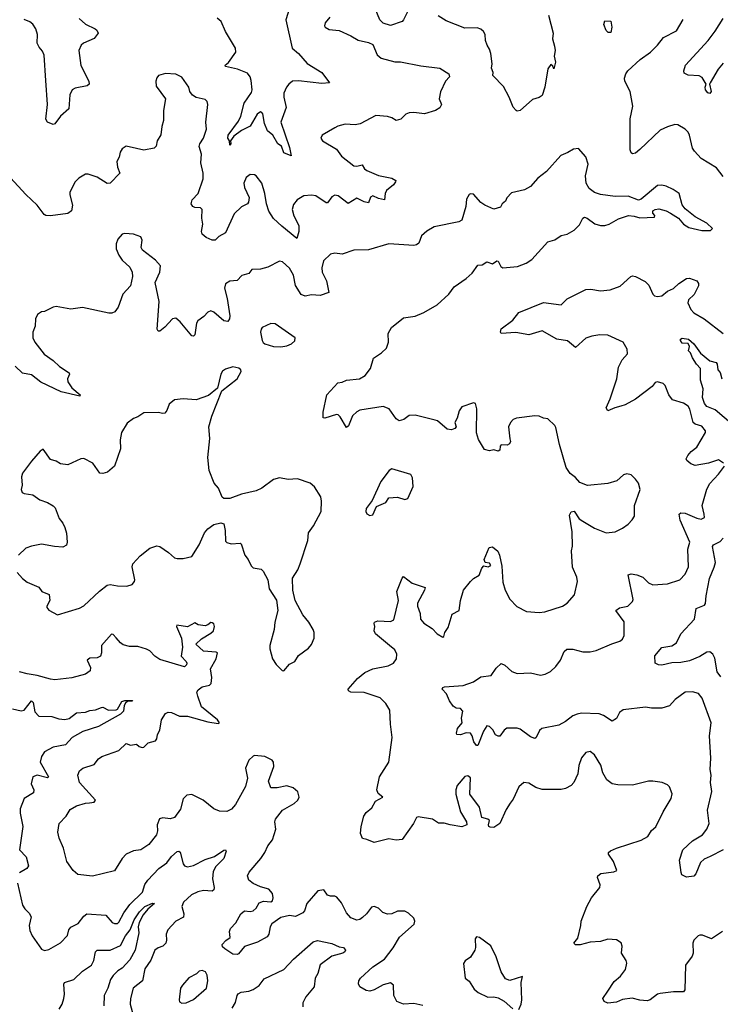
# Model space of a CAD drawing. Extents: x 2057697 to 2160550, y 827490 to 1016834.
# Tile 113 of 256: x 2107775 to 2112576, y 876995 to 883747. Entities that reach past the tile are written whole.
import ezdxf

# ---------------------------------------------------------------- set-up
doc = ezdxf.new("R2010")
doc.units = 0

msp = doc.modelspace()

# ---------------------------------------------------------------- linework, layer by layer
at = {"layer": '0CON20XD'}
for points in [[(2110448.3, 883831.7), (2110406, 883745), (2110395, 883734), (2110315, 883707.5), (2110265, 883723.3), (2110243.8, 883745), (2110190.9, 883875)], [(2109623.3, 883825), (2109598, 883745), (2109641.5, 883551.5), (2109685, 883514.2), (2109746.1, 883446.1), (2109846.2, 883385), (2109897.5, 883315), (2109845, 883308.6), (2109685, 883328.2), (2109645, 883324.4), (2109620, 883305), (2109604.4, 883285), (2109586.2, 883243.8), (2109585.5, 883215), (2109601.9, 883145), (2109564.5, 883045), (2109625, 882870), (2109635, 882813.8), (2109584.6, 882834.6), (2109568.8, 882878.8), (2109543.3, 882895), (2109510, 882955), (2109473.1, 882985), (2109452.3, 883035), (2109440.9, 883100.9), (2109435, 883111.2), (2109425, 883114), (2109401.7, 883098.3), (2109355, 883015.7), (2109295, 882986.7), (2109242.7, 882947.3), (2109220, 882915), (2109222.5, 882895), (2109215, 882887.5), (2109212.5, 882915), (2109202.1, 882935), (2109203.3, 882955), (2109275, 883050), (2109290.6, 883085), (2109312.5, 883175), (2109363.1, 883246.9), (2109367.2, 883265), (2109360.6, 883329.4), (2109355, 883356), (2109335, 883380.8), (2109267, 883407), (2109186.2, 883426.2), (2109184, 883435), (2109205.9, 883454.1), (2109257.1, 883525), (2109255, 883552.5), (2109185, 883666), (2109155.6, 883735), (2109127.4, 883757.4)], [(2109900, 883765), (2109867.5, 883725), (2109863.3, 883705), (2109867.5, 883695), (2109895, 883680), (2109965, 883672), (2110045, 883636), (2110095, 883607.5), (2110165, 883590.8), (2110195, 883575.8), (2110223.8, 883505), (2110253.2, 883483.2), (2110345, 883457.5), (2110385, 883456.9), (2110525, 883429.4), (2110655, 883414), (2110715, 883376.2), (2110720, 883355), (2110693.9, 883326.1), (2110658.8, 883251.2), (2110648.8, 883205), (2110665.8, 883164.2), (2110655, 883143.3), (2110625, 883123.8), (2110548.3, 883101.7), (2110475, 883110), (2110445, 883107.1), (2110422, 883098), (2110387.5, 883065), (2110355.8, 883055.8), (2110325, 883073.5), (2110295, 883081.9), (2110215, 883090), (2110107.2, 883032.8), (2110075, 883025.6), (2110005, 883030.8), (2109955, 883017.5), (2109934, 883005), (2109848, 882955), (2109838, 882935), (2109850, 882915), (2109945, 882860), (2109980, 882810), (2110064.6, 882744.6), (2110085, 882742.9), (2110122.2, 882752.2), (2110138.6, 882725), (2110153.1, 882713.1), (2110235, 882677.8), (2110325, 882660), (2110353.3, 882645), (2110351.2, 882635), (2110336, 882615), (2110287.8, 882575), (2110279.5, 882555), (2110275, 882511.2), (2110235, 882520.6), (2110195, 882540), (2110180, 882530), (2110165, 882491.2), (2110135, 882497.3), (2110085, 882522.5), (2110025, 882485.6), (2109958.1, 882538.1), (2109935, 882542.5), (2109915, 882532.2), (2109885, 882490.6), (2109875, 882491.9), (2109805, 882538.1), (2109775, 882542.9), (2109721.7, 882538.3), (2109677.6, 882512.4), (2109650.9, 882479.1), (2109641.3, 882445), (2109652.9, 882402.9), (2109688.8, 882335), (2109688.7, 882295), (2109675, 882246.7), (2109570.9, 882330.9), (2109514.6, 882384.6), (2109483.3, 882433.3), (2109465.6, 882485), (2109455.5, 882555), (2109434, 882625), (2109395, 882676.7), (2109385, 882683.3), (2109355, 882686.2), (2109326, 882665), (2109310, 882625), (2109316, 882595), (2109346.6, 882526.6), (2109343.1, 882495), (2109335.4, 882484.6), (2109295.4, 882464.6), (2109245.6, 882415), (2109184.4, 882285.6), (2109140.4, 882259.6), (2109115.5, 882234.5), (2109095, 882234.4), (2109053, 882253), (2109025, 882276.7), (2109020.6, 882295), (2109029.5, 882345), (2109023.1, 882385), (2109025.7, 882445.7), (2109015, 882457.5), (2108975, 882458.9), (2108962.5, 882465), (2108949.2, 882485), (2108957.6, 882512.4), (2108998.9, 882555), (2109032.1, 882655), (2109032.7, 882695), (2109017.1, 882765), (2109020.4, 882825), (2109003.8, 882876.2), (2109008.5, 882895), (2109033.5, 882935), (2109054.5, 882995), (2109050.8, 883045), (2109064, 883165), (2109058.8, 883185), (2109045, 883198.8), (2108985, 883212.9), (2108958.4, 883228.4), (2108941.9, 883255), (2108934.1, 883284.1), (2108885, 883353.8), (2108845, 883372.5), (2108775, 883377.5), (2108726.4, 883363.6), (2108715, 883347.5), (2108708.8, 883325), (2108711.2, 883291.2), (2108773.6, 883203.6), (2108760, 883125), (2108760, 883055), (2108748, 883015), (2108742.3, 882957.7), (2108718, 882915), (2108709.5, 882880.5), (2108697.5, 882865), (2108625, 882852), (2108574.3, 882864.3), (2108505, 882878.8), (2108477.7, 882862.3), (2108462.5, 882837.5), (2108456, 882805), (2108440, 882775), (2108444.3, 882735), (2108461.2, 882695), (2108395, 882625.7), (2108374.6, 882624.6), (2108306.2, 882666.2), (2108245, 882688.6), (2108225, 882687.5), (2108179.7, 882660.3), (2108155.5, 882634.5), (2108118.1, 882565), (2108117.8, 882545), (2108135.7, 882475), (2108128.9, 882435), (2108105, 882418.8), (2107985, 882402), (2107955, 882404), (2107941.6, 882411.6), (2107895.3, 882475.3), (2107817.4, 882547.4), (2107712.3, 882662.3)], [(2108182.2, 883755), (2108225, 883715.5), (2108292, 883685), (2108304.4, 883674.4), (2108312, 883655), (2108285, 883617.5), (2108211.2, 883585), (2108196.8, 883573.2), (2108180, 883535), (2108192.8, 883432.8), (2108249.2, 883325), (2108251.2, 883305), (2108236.7, 883293.3), (2108155, 883278.1), (2108135, 883265.7), (2108118.8, 883231.2), (2108111.4, 883135), (2108055, 883085.6), (2108015, 883032), (2108005, 883028.8), (2107965, 883043.3), (2107954, 883065), (2107964.4, 883165), (2107955, 883330), (2107943.3, 883503.3), (2107931.8, 883531.8), (2107907.5, 883557.5), (2107895.5, 883585), (2107896.7, 883645), (2107884.5, 883685), (2107865.3, 883715.3), (2107845, 883731.5), (2107805, 883747.3)], [(2110978.8, 883571.2), (2110967.5, 883605), (2110964, 883645), (2110953.8, 883665), (2110935, 883682), (2110910.3, 883690.3), (2110825, 883689.5), (2110698.3, 883738.3), (2110643, 883773)], [(2111398.3, 883778.3), (2111430, 883655), (2111426.2, 883615), (2111440, 883565), (2111443.8, 883535), (2111437, 883497), (2111446.7, 883455), (2111435, 883410), (2111428.3, 883428.3), (2111415, 883440), (2111395, 883410), (2111374.3, 883285), (2111355, 883227.5), (2111335.8, 883214.2), (2111290.3, 883199.7), (2111205, 883124), (2111185, 883118.8), (2111176.7, 883125), (2111157.3, 883147.3), (2111130, 883215), (2111089.7, 883289.7), (2111017.5, 883365), (2111018.8, 883385), (2111008, 883415), (2111012.5, 883445), (2111004.4, 883515), (2110995.4, 883545.4), (2110978.8, 883571.2)], [(2111808.3, 883658.3), (2111793, 883673), (2111777.5, 883715), (2111785, 883740), (2111826.1, 883736.1), (2111833.8, 883695), (2111825, 883660), (2111808.3, 883658.3)], [(2112595, 882672.5), (2112550.9, 882730.9), (2112446, 882795), (2112398.8, 882845), (2112386.1, 882866.1), (2112365.8, 882955), (2112356, 882975), (2112335, 882995.8), (2112285, 883026.9), (2112265, 883027.1), (2112215, 883013.1), (2112165, 882990), (2112025, 882855.8), (2111995, 882832.5), (2111975, 882826.7), (2111964.3, 882834.3), (2111958.6, 882855), (2111957.7, 883067.7), (2111976.5, 883155), (2111959.4, 883255), (2111921.9, 883325), (2111920, 883345), (2111928.1, 883375), (2111943.1, 883396.9), (2112027.1, 883475), (2112098.6, 883525), (2112145, 883572), (2112186, 883625), (2112275, 883670), (2112320.9, 883749.1)], [(2112595, 883447.8), (2112562.1, 883407.9), (2112507.5, 883315), (2112503.3, 883305), (2112513.1, 883255), (2112505, 883241.4), (2112490.8, 883245), (2112475.6, 883265), (2112472.5, 883285), (2112480, 883305), (2112451.4, 883351.4), (2112430.8, 883360.8), (2112355, 883366), (2112329.3, 883379.3), (2112326.4, 883396.4), (2112338, 883435), (2112492.7, 883605), (2112541.4, 883668.6), (2112595.6, 883755)], [(2110864.7, 879895.3), (2110884.6, 879915.4), (2110922.8, 879937.2), (2110941.4, 879985), (2110955, 880002), (2110985.3, 879994.7), (2111003.1, 880005), (2110995, 880020), (2110964, 880024), (2110958.1, 880045), (2110993, 880127), (2111015, 880132.5), (2111051.7, 880101.7), (2111063.8, 880075), (2111078.8, 879998.8), (2111085, 879890), (2111101.4, 879835), (2111135, 879773.8), (2111182.1, 879722.1), (2111248.8, 879688.8), (2111335, 879680.8), (2111374.2, 879685.8), (2111495.7, 879724.3), (2111526.2, 879745), (2111577, 879803), (2111598, 879895), (2111592, 879925), (2111562.3, 879992.3), (2111556.2, 880105), (2111563.6, 880136.4), (2111560, 880235), (2111541.7, 880348.3), (2111555, 880372.5), (2111575, 880376.7), (2111608.6, 880325), (2111635, 880308.2), (2111715, 880259.4), (2111795, 880228), (2111855, 880233.8), (2111905, 880259.2), (2111945, 880288), (2111973, 880317), (2111987.3, 880342.7), (2111988, 880415), (2112026, 880525), (2112015, 880567.5), (2111995, 880596.7), (2111965, 880626.7), (2111935, 880633.3), (2111912.5, 880625), (2111867.5, 880585), (2111805, 880566.2), (2111667, 880553), (2111613.3, 880573.3), (2111585, 880606.9), (2111546.7, 880635), (2111520.8, 880675), (2111473.2, 880833.2), (2111450, 880950), (2111442.5, 880965), (2111395, 881010), (2111365, 881013.3), (2111335, 881027.5), (2111305, 881030), (2111180, 881015), (2111155.8, 881004.2), (2111138, 880985), (2111124.3, 880955), (2111135, 880872.5), (2111138, 880855), (2111131.2, 880838.8), (2111115, 880830), (2111075, 880832.5), (2111067, 880823), (2111066.2, 880795), (2111055, 880787.5), (2111025, 880797.5), (2110995, 880789.2), (2110959.4, 880799.4), (2110918.8, 880868.8), (2110904.4, 880914.4), (2110908.8, 881078.8), (2110897.5, 881115), (2110885, 881120), (2110805, 881092.5), (2110786.7, 881065), (2110773.3, 881015), (2110756.7, 880985), (2110766.2, 880955), (2110757.3, 880942.7), (2110735, 880933.8), (2110705, 880939.2), (2110637.5, 880995), (2110621.7, 881001.7), (2110485, 881034), (2110445, 881033.3), (2110407.5, 881005), (2110375, 880996.2), (2110355, 881008.8), (2110307.8, 881077.8), (2110265, 881094.5), (2110105, 881068.1), (2110085, 881058.6), (2110055, 881030), (2110027.9, 880962.1), (2110015, 880951.2), (2109972.3, 881022.3), (2109957.1, 881037.1), (2109945, 881039.2), (2109865, 881014.4), (2109855, 881016.2), (2109854.7, 881054.7), (2109880.8, 881175), (2109955, 881256.2), (2109985, 881261.2), (2110015, 881275.7), (2110103.1, 881283.1), (2110143.3, 881306.7), (2110178.9, 881355), (2110199.2, 881425), (2110255, 881463.1), (2110288.1, 881495), (2110301.4, 881535), (2110300, 881595), (2110322, 881635), (2110405, 881702.9), (2110485, 881714), (2110545, 881740), (2110635, 881792), (2110716.7, 881865), (2110753.3, 881915), (2110835, 881972.9), (2110875, 882009.2), (2110915, 882063.3), (2110945, 882066.7), (2110975.7, 882085.7), (2111015, 882072), (2111045, 882093.3), (2111055, 882090), (2111072.5, 882055), (2111085, 882046), (2111186.4, 882053.6), (2111245, 882076.2), (2111285, 882102), (2111395, 882224), (2111441.7, 882238.3), (2111485, 882267.1), (2111527.5, 882275), (2111575.8, 882304.2), (2111610.3, 882339.7), (2111633.1, 882386.9), (2111645, 882393.8), (2111665, 882386.7), (2111716.1, 882346.1), (2111755, 882336), (2111785, 882336), (2111815, 882344.2), (2111879.7, 882380.3), (2111946.4, 882403.6), (2111985, 882400), (2112025, 882387.5), (2112125, 882393.3), (2112126.7, 882405), (2112115, 882420), (2112113.3, 882435), (2112130, 882445), (2112155, 882448.8), (2112205, 882436.2), (2112235, 882421.2), (2112290, 882385), (2112323.6, 882343.6), (2112360.7, 882320.7), (2112450.5, 882300.5), (2112509.3, 882300.7), (2112522.5, 882315), (2112485, 882352.5), (2112404.3, 882394.3), (2112335, 882450), (2112315, 882477.5), (2112294.3, 882554.3), (2112253.4, 882583.4), (2112204.2, 882604.2), (2112175, 882612), (2112145, 882608.8), (2112034.1, 882515.9), (2112015, 882508.8), (2111945, 882536), (2111855, 882534.5), (2111755, 882547.5), (2111715, 882561.2), (2111678.3, 882588.3), (2111658, 882625), (2111651.4, 882675), (2111671.2, 882755), (2111655, 882807.5), (2111605, 882863.3), (2111570.5, 882859.5), (2111532.5, 882835), (2111483.4, 882816.6), (2111385, 882706.2), (2111325, 882660), (2111275, 882604), (2111235, 882580), (2111145, 882558.8), (2111114, 882525), (2111105, 882502.5), (2111082.5, 882485), (2111069.3, 882460.7), (2111025, 882448), (2110962.5, 882475), (2110935, 882493.8), (2110885, 882550), (2110865, 882552.5), (2110855, 882547.5), (2110837.5, 882515), (2110833.3, 882465), (2110805, 882371.2), (2110785, 882360.8), (2110614.5, 882325.5), (2110564.4, 882295.6), (2110528.8, 882265), (2110510, 882215), (2110495, 882201.9), (2110475, 882197.5), (2110305, 882210.8), (2110165, 882168.8), (2110065, 882166.2), (2109985, 882140), (2109935, 882145.8), (2109905, 882138.6), (2109856.3, 882093.7), (2109845.6, 882045), (2109848.1, 882015), (2109876.7, 881955), (2109892.9, 881877.1), (2109833.8, 881856.2), (2109775, 881861.2), (2109730.7, 881850.7), (2109705, 881862.9), (2109664.2, 881924.2), (2109652.5, 881995), (2109625, 882044), (2109575, 882086.2), (2109555, 882090), (2109475, 882048.8), (2109425, 882036), (2109365, 882033.3), (2109344.3, 882005.7), (2109297.5, 881992.5), (2109265, 881957.5), (2109215, 881954.3), (2109186.2, 881935), (2109178, 881905), (2109197.5, 881835), (2109215.4, 881715), (2109212.9, 881695), (2109202, 881678), (2109175, 881682.5), (2109105, 881740.8), (2109085, 881749.2), (2109065, 881742), (2109037.7, 881712.3), (2108995, 881682.5), (2108986.4, 881665), (2108975.6, 881585), (2108965, 881576.2), (2108955, 881580), (2108875, 881674.4), (2108845, 881700), (2108821.2, 881695), (2108770.6, 881639.4), (2108735, 881611.2), (2108725, 881610), (2108716.7, 881625), (2108731.4, 881815), (2108703.1, 881945), (2108735.8, 882015), (2108738.8, 882058.8), (2108705, 882098.8), (2108615.9, 882165.9), (2108608, 882185), (2108613.3, 882235), (2108605, 882257.5), (2108555.9, 882275.9), (2108495, 882280), (2108477.5, 882275), (2108447.7, 882242.3), (2108435, 882210), (2108436.2, 882175), (2108455, 882132.5), (2108478.3, 882098.3), (2108530.7, 882050.7), (2108546.7, 882015), (2108548.8, 881985), (2108535, 881922.5), (2108480.8, 881865), (2108450, 881775), (2108427, 881743), (2108406.7, 881733.3), (2108385, 881733.5), (2108205, 881773.8), (2108125, 881761.2), (2108025, 881780), (2108005, 881776.2), (2107945, 881746.2), (2107925, 881743.8), (2107896.7, 881725), (2107883.8, 881695), (2107881.4, 881645), (2107865.8, 881605), (2107866, 881565), (2107878, 881535), (2107943.4, 881453.4), (2108005, 881409.4), (2108047.8, 881367.8), (2108113.8, 881325), (2108116.7, 881315), (2108102.5, 881285), (2108105, 881262.5), (2108131.3, 881221.3), (2108188.8, 881175), (2108187.5, 881165), (2108058, 881195), (2107920.4, 881260.4), (2107855, 881311.1), (2107795, 881322.5), (2107745, 881370.5)], [(2112598.8, 880705), (2112565, 880729.2), (2112495, 880706.7), (2112405, 880690.6), (2112375, 880700.8), (2112346.7, 880725), (2112343.3, 880735), (2112352.7, 880757.3), (2112376.7, 880785), (2112416, 880815), (2112476, 880915), (2112475, 880927.5), (2112450.5, 880960.5), (2112405, 880972.7), (2112390, 880985), (2112367.5, 881075), (2112356.1, 881096.1), (2112325, 881116.9), (2112249.2, 881139.2), (2112224.5, 881174.5), (2112199.3, 881239.3), (2112185, 881252.2), (2112145, 881264), (2112130.6, 881259.4), (2112109.3, 881230.7), (2111996, 881145), (2111925, 881105.7), (2111895, 881095.7), (2111854.4, 881085.6), (2111805, 881063.8), (2111794, 881085), (2111822.1, 881147.9), (2111867.8, 881285), (2111878.9, 881365), (2111902.9, 881415), (2111939.4, 881455), (2111937.6, 881487.6), (2111910, 881535), (2111805, 881583.1), (2111750, 881585), (2111695, 881576.4), (2111655, 881561.9), (2111585, 881500), (2111530, 881545), (2111455, 881555.3), (2111355, 881613.5), (2111265, 881586.7), (2111175, 881602), (2111075, 881594.2), (2111070, 881605), (2111074.2, 881625.8), (2111155, 881686.7), (2111195, 881739.2), (2111365, 881806.4), (2111485, 881791.9), (2111527.9, 881832.1), (2111654.4, 881895.6), (2111688.3, 881898.3), (2111755, 881887.5), (2111822.5, 881895), (2111889.7, 881920.3), (2111963.6, 881986.4), (2111975, 881990), (2111995, 881986.7), (2112061.7, 881951.7), (2112087.2, 881927.2), (2112114.4, 881864.4), (2112125, 881854), (2112145, 881848), (2112175, 881854.2), (2112215, 881885.8), (2112255, 881903.1), (2112291.8, 881938.2), (2112345, 881972), (2112365, 881973.8), (2112415, 881956.7), (2112427.3, 881937.3), (2112427.3, 881922.7), (2112396.6, 881863.4), (2112357.8, 881825), (2112354.7, 881805), (2112375, 881760), (2112395, 881736.2), (2112465.4, 881695.4), (2112595, 881595.8)], [(2109565, 881504.2), (2109605, 881510), (2109637.5, 881525), (2109660, 881545), (2109662.5, 881565), (2109525, 881660.8), (2109495, 881662.5), (2109436.7, 881635), (2109428.8, 881625), (2109426.2, 881605), (2109435.9, 881545.9), (2109444.1, 881534.1), (2109455, 881523.8), (2109515, 881506.2), (2109565, 881504.2)], [(2112725, 880914.3), (2112540.3, 881070.3), (2112485, 881094.1), (2112467.8, 881115), (2112454.7, 881155.3), (2112458.6, 881215), (2112440, 881275), (2112440, 881355), (2112414, 881385), (2112385, 881427.5), (2112371.2, 881461.2), (2112357.5, 881475), (2112365.7, 881505), (2112356.8, 881526.8), (2112315, 881529.2), (2112304.2, 881545.8), (2112304, 881556), (2112315, 881562.5), (2112358.8, 881555), (2112395, 881522.9), (2112440.4, 881460.4), (2112505, 881408), (2112548, 881395), (2112555.7, 881385), (2112560, 881345), (2112575, 881326.7), (2112587.8, 881285)], [(2109585, 879281.2), (2109625, 879326.7), (2109661.2, 879345), (2109685, 879386.2), (2109755, 879436.7), (2109775, 879462.5), (2109793.8, 879505), (2109793.8, 879545), (2109786.2, 879565), (2109756.2, 879615), (2109715, 879666.7), (2109663.8, 879765), (2109646, 879835), (2109644, 879916), (2109680, 879975), (2109696.2, 880015), (2109750, 880175), (2109755, 880227.5), (2109788.8, 880275), (2109840, 880375), (2109843.8, 880445), (2109838.8, 880475), (2109795, 880543.3), (2109765, 880568.8), (2109677.7, 880597.7), (2109615, 880594.2), (2109555, 880605.7), (2109515, 880594), (2109435, 880534), (2109395, 880516), (2109295, 880493.3), (2109215, 880463.3), (2109173.8, 880463.8), (2109162.3, 880472.3), (2109137.5, 880535), (2109108.7, 880568.7), (2109074.3, 880655), (2109064.4, 880745), (2109078.6, 880875), (2109071.2, 880955), (2109091.2, 881028.8), (2109159.3, 881200.7), (2109265, 881283.3), (2109292.5, 881335), (2109290, 881345), (2109276.1, 881356.1), (2109235, 881366.2), (2109185, 881351.2), (2109165, 881336.7), (2109153.8, 881315), (2109130.7, 881219.3), (2109069.5, 881170.5), (2108985, 881140), (2108895, 881146), (2108835, 881140), (2108799.3, 881110.7), (2108783.6, 881066.4), (2108770.7, 881049.3), (2108755, 881046.7), (2108725, 881054), (2108625, 881050), (2108585.5, 881024.5), (2108555, 881013.1), (2108511.1, 880978.9), (2108472.5, 880915), (2108462.5, 880865), (2108465.6, 880805), (2108423.8, 880685), (2108377, 880643), (2108345, 880633.8), (2108325, 880636.7), (2108276.6, 880706.6), (2108215, 880736.9), (2108195, 880734.3), (2108105, 880693.3), (2108055, 880700), (2108025, 880720), (2107985, 880730), (2107935, 880802.5), (2107915, 880787.5), (2107855, 880718.8), (2107793.6, 880636.4), (2107787, 880613), (2107791.4, 880555), (2107784, 880525), (2107792.5, 880505), (2107805, 880496.7), (2107865, 880488.8), (2107913.3, 880455), (2107965, 880436.2), (2108005, 880413.8), (2108018.3, 880398.3), (2108046.1, 880326.1), (2108070, 880295), (2108083.9, 880263.9), (2108096.2, 880225), (2108101.2, 880165), (2108096.1, 880143.9), (2108070.7, 880129.3), (2108014.4, 880134.4), (2107925, 880150.5), (2107855, 880136.9), (2107817.4, 880122.6), (2107766.2, 880075)], [(2112595, 878053.1), (2112507.5, 878007.5), (2112465, 877989.2), (2112441.7, 877968.3), (2112409.5, 877890.5), (2112395, 877873.3), (2112345, 877867.5), (2112313.6, 877883.6), (2112308.8, 877898.8), (2112297.3, 877982.7), (2112320, 878055), (2112385, 878115.6), (2112454.2, 878155.8), (2112485, 878195.7), (2112499.2, 878235), (2112489.2, 878325), (2112518, 878455), (2112509.4, 878515), (2112514.6, 878565), (2112507.3, 878605), (2112512.1, 878682.1), (2112502.9, 878835), (2112514.6, 878924.6), (2112453.1, 879093.1), (2112426.2, 879126.2), (2112385, 879136.7), (2112335, 879134.3), (2112266.2, 879085), (2112228.2, 879041.8), (2112175, 879025.4), (2112104.5, 879024.5), (2112063.5, 879033.5), (2111910, 879015), (2111885.7, 878995), (2111865.4, 878954.6), (2111835, 878937.5), (2111775, 878975.6), (2111745, 878986.7), (2111625, 878991.2), (2111595, 878985.5), (2111565, 878973.6), (2111515, 878934.5), (2111470, 878910), (2111353.4, 878886.6), (2111337.7, 878872.3), (2111315, 878823.3), (2111305, 878816.7), (2111275, 878828.1), (2111205, 878881.4), (2111185, 878887.8), (2111112.7, 878887.3), (2111095.6, 878874.4), (2111065, 878833.3), (2111055, 878833.3), (2111035, 878843.8), (2111017.3, 878877.3), (2110995, 878900), (2110976.1, 878903.9), (2110952.8, 878867.2), (2110915, 878770), (2110905, 878770), (2110887.5, 878795), (2110876.4, 878836.4), (2110865, 878853.8), (2110835, 878856.9), (2110795, 878842.5), (2110770, 878845), (2110767.5, 878855), (2110776.2, 878885), (2110806.9, 878925), (2110803.4, 878956.6), (2110811.4, 879005), (2110795, 879022.5), (2110765, 879026.7), (2110745, 879040), (2110720, 879075), (2110700, 879125), (2110670, 879155), (2110675, 879167.5), (2110687, 879173), (2110815, 879180.8), (2110883.9, 879206.1), (2110935, 879240), (2111005, 879250), (2111040.7, 879299.3), (2111075, 879331.2), (2111100.3, 879320.3), (2111147.9, 879277.9), (2111185, 879262.5), (2111275, 879268), (2111345, 879252.9), (2111375, 879259.4), (2111412.2, 879277.8), (2111448.6, 879311.4), (2111480.6, 879355), (2111506, 879415), (2111525, 879430.8), (2111565, 879430.6), (2111635, 879412.5), (2111685, 879412.7), (2111725, 879421.5), (2111832.6, 879467.4), (2111888.8, 879485), (2111905, 879498.8), (2111916.9, 879525), (2111917.7, 879617.7), (2111860, 879695), (2111885, 879714.2), (2111943.3, 879725), (2111973.8, 879756.2), (2111979.2, 879770.8), (2111945, 879940), (2111965, 879946.7), (2112005, 879940), (2112045, 879923.1), (2112084, 879884), (2112115, 879872.1), (2112215, 879878.2), (2112298, 879905), (2112334.4, 879945.6), (2112359.2, 879995), (2112354.5, 880115), (2112367.5, 880165), (2112300.5, 880315), (2112294.4, 880355.6), (2112305, 880365.8), (2112335, 880363.3), (2112415, 880327.8), (2112445, 880321.9), (2112467.1, 880332.9), (2112465.7, 880355), (2112453.1, 880415), (2112483.4, 880526.6), (2112503.7, 880566.3), (2112565, 880630), (2112605.9, 880685.9)], [(2110175, 880346.7), (2110195, 880352.5), (2110220.7, 880409.3), (2110283.6, 880436.4), (2110305, 880467.5), (2110365, 880472.5), (2110415, 880456.7), (2110435, 880462.5), (2110472.5, 880545), (2110466.2, 880605), (2110455, 880627.5), (2110325, 880666.2), (2110307.5, 880655), (2110249.3, 880580.7), (2110190.7, 880449.3), (2110150, 880395), (2110146.7, 880375), (2110155, 880357.5), (2110175, 880346.7)], [(2107757.5, 879955), (2107794.1, 879914.1), (2107825, 879890), (2107906.1, 879856.1), (2107927.5, 879825), (2107975.9, 879805.9), (2107982.5, 879765), (2107960, 879725), (2107960, 879715), (2107975, 879697.5), (2108035, 879666.2), (2108185, 879712), (2108215, 879726.2), (2108322.3, 879827.7), (2108375, 879868.8), (2108395, 879874), (2108445, 879863.8), (2108508.8, 879861.2), (2108545, 879872.5), (2108562.5, 879895), (2108563.3, 879905), (2108546.7, 879995), (2108550, 880015), (2108600.7, 880069.3), (2108666.1, 880123.9), (2108715, 880138.8), (2108735, 880133.3), (2108795, 880092.5), (2108835, 880056.7), (2108853, 880053), (2108895, 880052), (2108954, 880066), (2109004.5, 880145.5), (2109042.5, 880227.5), (2109065, 880256.2), (2109105, 880284), (2109152.7, 880297.3), (2109175, 880290), (2109183.3, 880245), (2109185, 880170), (2109195, 880161.2), (2109225, 880153.3), (2109285, 880157.5), (2109293, 880153), (2109318, 880075), (2109341.2, 880045), (2109360.9, 880000.9), (2109375, 879988), (2109429.1, 879979.1), (2109443.8, 879965), (2109476, 879905), (2109484.1, 879844.1), (2109535.8, 879765.8), (2109544, 879695), (2109524.3, 879615), (2109520, 879565), (2109489.2, 879455), (2109488.3, 879431.7), (2109506.7, 879365), (2109533.3, 879325), (2109574.1, 879284.1), (2109585, 879281.2)], [(2112580.8, 879240.8), (2112554.1, 879274.1), (2112539.1, 879369.1), (2112525, 879396.2), (2112505, 879412), (2112485, 879409.2), (2112435, 879380.5), (2112365, 879351.1), (2112305, 879338.9), (2112245, 879337.5), (2112175, 879321.4), (2112151.7, 879321.7), (2112130, 879335), (2112127.5, 879385), (2112175, 879441.2), (2112245, 879453.8), (2112275, 879472.5), (2112306.2, 879535), (2112400, 879635), (2112411.7, 879708.3), (2112467.5, 879732.5), (2112475, 879742.5), (2112478.9, 879795), (2112502.5, 879915), (2112535, 879991.4), (2112542.3, 880025), (2112522.7, 880135), (2112530.8, 880145), (2112575, 880167.5), (2112595, 880191.1)], [(2112592.5, 877495), (2112515, 877443.8), (2112455, 877469.2), (2112435, 877470), (2112425, 877463.3), (2112393.8, 877435), (2112388, 877415), (2112390, 877345), (2112383.3, 877325), (2112337.7, 877262.3), (2112333.8, 877095), (2112325, 877080), (2112255, 877080), (2112165, 877070), (2112145.8, 877064.2), (2112095, 877026), (2112075, 877019.2), (2112025, 877022.5), (2111973.4, 877036.6), (2111905, 877028.6), (2111865, 877010), (2111805, 877002), (2111780, 877015), (2111771.2, 877035), (2111806, 877085), (2111849.7, 877150.3), (2111892.1, 877187.9), (2111926.4, 877233.6), (2111935.9, 877275.9), (2111931.2, 877295), (2111900, 877345), (2111903.9, 877393.9), (2111896.1, 877416.1), (2111865, 877436.2), (2111805, 877442.5), (2111755, 877425.7), (2111685, 877420.8), (2111615, 877402.9), (2111583.2, 877403.2), (2111572, 877415), (2111600.8, 877449.2), (2111621.2, 877535), (2111622.5, 877565), (2111660.8, 877665), (2111694.2, 877725), (2111750, 877795), (2111753.1, 877815), (2111734, 877865), (2111736.2, 877875), (2111757.3, 877892.7), (2111847.3, 877902.7), (2111867.7, 877912.3), (2111844.3, 877975), (2111810, 878025), (2111810, 878035), (2111823.2, 878046.8), (2111865.6, 878064.4), (2112035, 878119.4), (2112080.8, 878145), (2112104.4, 878185.6), (2112135, 878212), (2112184.2, 878315), (2112240, 878405), (2112247.3, 878437.3), (2112228.8, 878485), (2112215, 878498.8), (2112177.5, 878515), (2112115, 878525.6), (2112085, 878524.3), (2111975, 878497.1), (2111875, 878499.2), (2111835, 878506), (2111799.2, 878535), (2111772.4, 878582.4), (2111757.1, 878635), (2111713.8, 878705), (2111685, 878728.8), (2111655, 878721.2), (2111626, 878685), (2111607, 878633), (2111600, 878575), (2111572.5, 878515), (2111554.5, 878495.5), (2111515.5, 878474.5), (2111485, 878468.6), (2111355, 878468), (2111312.3, 878482.3), (2111265, 878511.2), (2111230, 878515), (2111195, 878486.7), (2111157.7, 878402.3), (2111136.7, 878375), (2111108.7, 878331.3), (2111065.8, 878234.2), (2111025, 878206.7), (2110999.3, 878209.3), (2110990, 878215), (2110987.5, 878225), (2110993.8, 878255), (2110984.2, 878264.2), (2110942.5, 878275), (2110925, 878346.7), (2110860, 878435), (2110865, 878547.5), (2110845, 878562), (2110825, 878558), (2110773.3, 878495), (2110763.3, 878465), (2110763.3, 878435), (2110796.7, 878315), (2110836.7, 878245), (2110840, 878225), (2110805, 878212.5), (2110725, 878224.4), (2110685, 878237.5), (2110645, 878237.1), (2110605, 878264.5), (2110505, 878280), (2110494, 878275), (2110473.8, 878235), (2110395, 878126), (2110355, 878120.8), (2110305, 878130), (2110205, 878103.8), (2110153.8, 878123.8), (2110125, 878132.5), (2110111.2, 878165), (2110114.1, 878214.1), (2110134.2, 878285), (2110149.1, 878310.9), (2110187.7, 878342.3), (2110212.9, 878387.1), (2110263.3, 878415), (2110231.2, 878441.2), (2110221.9, 878465), (2110241.5, 878555), (2110304.4, 878655), (2110328, 878825), (2110315.8, 878915), (2110311.7, 879011.7), (2110285, 879056.7), (2110245, 879096.2), (2110135, 879133.3), (2110045, 879136.2), (2110027.5, 879145), (2110026.7, 879155), (2110090.3, 879229.7), (2110140.3, 879269.7), (2110195, 879296), (2110300, 879315), (2110337.5, 879335), (2110357.5, 879365), (2110360, 879395), (2110346.7, 879425), (2110308.8, 879455), (2110214.2, 879535), (2110203.8, 879555), (2110208.8, 879585), (2110204.1, 879605.9), (2110206.7, 879615), (2110230, 879625), (2110315, 879620), (2110338.6, 879631.4), (2110370.9, 879765), (2110359.4, 879825), (2110395, 879916.7), (2110405, 879928.8), (2110465, 879882.7), (2110553.6, 879853.6), (2110550, 879835), (2110501.5, 879745), (2110501.2, 879725), (2110518.6, 879675), (2110522.5, 879635), (2110545, 879607.5), (2110602.4, 879572.4), (2110635, 879534.2), (2110675, 879512.5), (2110682.5, 879517.5), (2110688, 879545), (2110711.7, 879578.3), (2110739.5, 879670.5), (2110787.5, 879695), (2110795.7, 879765), (2110815.7, 879835), (2110864.7, 879895.3)], [(2110537.5, 876987.5), (2110475, 876999.4), (2110405, 876996.5), (2110358.8, 877015), (2110339.2, 877055), (2110336, 877125), (2110315, 877141.2), (2110265, 877128.6), (2110205, 877094.4), (2110175, 877084.3), (2110149.7, 877089.7), (2110105, 877114), (2110096.2, 877135), (2110098.8, 877155), (2110111.2, 877175), (2110195, 877252.5), (2110275, 877304.3), (2110335, 877383.1), (2110378.5, 877455), (2110478, 877545), (2110484, 877565), (2110475.8, 877585.8), (2110440.5, 877620.5), (2110415, 877632.5), (2110365, 877634.4), (2110324.5, 877615.5), (2110295, 877613.1), (2110264.5, 877624.5), (2110233.2, 877653.2), (2110205, 877665.8), (2110185, 877660), (2110152.5, 877615), (2110125, 877590), (2110105, 877575.8), (2110085, 877572), (2110045, 877588.8), (2110015, 877621.2), (2110000.5, 877650.5), (2109981.4, 877691.4), (2109948.8, 877728.8), (2109935, 877736.2), (2109905, 877736.2), (2109885, 877744), (2109858.8, 877778.8), (2109818, 877772), (2109742, 877685), (2109725.8, 877635), (2109715, 877622), (2109665, 877598), (2109625, 877603.8), (2109565, 877590), (2109503.1, 877546.9), (2109492.5, 877525), (2109482.5, 877475), (2109471.7, 877458.3), (2109405, 877420), (2109315, 877391.2), (2109275, 877341.2), (2109265, 877336.2), (2109235, 877338), (2109180, 877375), (2109165, 877390), (2109162.5, 877405), (2109187, 877433), (2109216.2, 877453.8), (2109213.6, 877493.6), (2109220, 877515), (2109257.3, 877552.7), (2109290, 877615), (2109315, 877636.5), (2109355, 877630.6), (2109374.5, 877635.5), (2109395.5, 877654.5), (2109415, 877691.5), (2109445, 877701.1), (2109495, 877697.5), (2109506.7, 877705), (2109512.5, 877725), (2109507.5, 877755), (2109482.5, 877785), (2109425, 877800), (2109375, 877823.3), (2109345, 877846.7), (2109336, 877875), (2109348.3, 877901.7), (2109428, 877995), (2109455, 878036.7), (2109475, 878082.5), (2109507.9, 878122.1), (2109531.4, 878195), (2109524.2, 878245), (2109528, 878265), (2109575, 878325.8), (2109655, 878372), (2109680, 878395), (2109690, 878415), (2109680.7, 878450.7), (2109648.3, 878478.3), (2109605, 878493.8), (2109538.3, 878478.3), (2109495, 878480), (2109480, 878525), (2109516.2, 878625), (2109513.8, 878655), (2109505, 878668), (2109455, 878693.3), (2109385, 878700), (2109375, 878697.5), (2109345, 878670), (2109322.5, 878615), (2109335.8, 878545), (2109322, 878488), (2109253.3, 878365), (2109226.2, 878333.8), (2109195, 878317.5), (2109145, 878318.6), (2109105.6, 878335.6), (2109032.5, 878395), (2108955, 878433.3), (2108921.2, 878428.8), (2108895, 878403.3), (2108876.8, 878333.2), (2108835, 878276), (2108805, 878266), (2108755, 878273.1), (2108733.7, 878266.3), (2108717.8, 878225), (2108718.9, 878185), (2108712, 878158), (2108660.2, 878089.8), (2108605.5, 878054.5), (2108555, 878047.1), (2108504.5, 878025), (2108476.2, 877995), (2108425, 877910), (2108274.3, 877874.3), (2108174, 877884), (2108142, 877912), (2108097.5, 877975), (2108076, 878065), (2108045.8, 878135), (2108037.1, 878175), (2108044.3, 878235.7), (2108092.5, 878285), (2108120.2, 878329.8), (2108163.8, 878356.2), (2108225, 878373.6), (2108254.4, 878375.6), (2108285, 878380), (2108294, 878395), (2108185, 878516.2), (2108174.4, 878565), (2108183.8, 878595), (2108206.7, 878615), (2108285, 878638.8), (2108315, 878678.8), (2108336.7, 878695), (2108454.2, 878735.8), (2108505, 878783.3), (2108535, 878771.2), (2108575, 878778.8), (2108593.6, 878763.6), (2108615, 878756.4), (2108625, 878759.1), (2108655, 878788.9), (2108705, 878800.6), (2108715.8, 878815), (2108718.8, 878845), (2108736.2, 878875), (2108747.5, 878945), (2108775, 878990), (2108792.7, 878997.3), (2108815, 878995.7), (2108869.7, 878969.7), (2108925, 878971.1), (2109065, 878931.1), (2109135, 878920), (2109143.3, 878925), (2109130, 878945), (2109021.2, 879035), (2108995, 879107.5), (2108990, 879135), (2108998.8, 879151.2), (2109025, 879170.8), (2109075.8, 879184.2), (2109087.5, 879195), (2109092, 879235), (2109082.5, 879295), (2109121.5, 879365), (2109130, 879405), (2109120.7, 879410.7), (2109035, 879415.8), (2108982.5, 879465), (2109020, 879500), (2109085, 879538.8), (2109102, 879555), (2109110.8, 879585), (2109105, 879603.3), (2109095, 879611.2), (2109085, 879613.3), (2109065, 879596.2), (2109045, 879590), (2108997.3, 879597.3), (2108975, 879610), (2108925.9, 879584.1), (2108852.5, 879595), (2108850, 879585), (2108883.3, 879505), (2108890.6, 879445), (2108882, 879382), (2108916.4, 879346.4), (2108920, 879335), (2108918.3, 879321.7), (2108905, 879310), (2108735, 879360), (2108701.2, 879381.2), (2108667.7, 879417.7), (2108645, 879431.2), (2108585, 879448.8), (2108527.5, 879447.5), (2108485, 879460), (2108465, 879473.3), (2108435, 879508.8), (2108415, 879531.2), (2108405, 879532), (2108335.7, 879455), (2108335.5, 879405), (2108327.9, 879382.1), (2108305, 879371.1), (2108255, 879369.2), (2108236.7, 879355), (2108260.6, 879305), (2108258.6, 879281.4), (2108225, 879259.2), (2108132.7, 879232.7), (2108015, 879220.8), (2107986, 879224), (2107895, 879250.6), (2107825, 879260.8), (2107774.4, 879275.6)], [(2107725, 879021.8), (2107785, 879008.2), (2107805, 879011.1), (2107855, 879075.6), (2107868.2, 879065), (2107879.8, 878999.8), (2107905, 878970), (2107995, 878967.5), (2108042.4, 878952.4), (2108085, 878947.1), (2108115, 878955.6), (2108165, 878992.9), (2108225, 878998.1), (2108255, 879010), (2108295, 879014.3), (2108335, 879030.8), (2108345, 879032), (2108382.6, 879012.6), (2108436.4, 879013.6), (2108445, 879018), (2108475, 879071.1), (2108495, 879077.9), (2108548.3, 879078.3), (2108545, 879073.1), (2108515, 879073.3), (2108499.8, 879060.2), (2108490.4, 879045), (2108486, 879005), (2108465, 878983.5), (2108315, 878898.9), (2108207.1, 878865), (2108135, 878823.5), (2108088.8, 878775), (2108005, 878757.1), (2107944.7, 878725.3), (2107924.5, 878695), (2107914.5, 878655), (2107973.3, 878555), (2107965, 878546.7), (2107895, 878566.8), (2107866, 878555), (2107853, 878507), (2107872.1, 878465), (2107870.5, 878445), (2107805, 878405.7), (2107777.7, 878335), (2107777.5, 878305), (2107797.5, 878215), (2107774.6, 878055), (2107820.4, 878005), (2107835.4, 877945), (2107824.4, 877925), (2107772.6, 877897.4)], [(2107760.4, 877825), (2107793.1, 877675), (2107809.8, 877649.8), (2107840.7, 877620.7), (2107852.9, 877595), (2107840.8, 877535), (2107845, 877500), (2107860, 877465), (2107925, 877373.8), (2107945, 877364), (2107975, 877370.8), (2108055, 877416), (2108102.6, 877467.4), (2108112.7, 877505), (2108125, 877524.2), (2108175, 877550), (2108215, 877599.4), (2108235, 877614.5), (2108365, 877606.9), (2108409.2, 877555), (2108425, 877547.8), (2108445, 877548.9), (2108455, 877557.5), (2108488.1, 877621.9), (2108530.8, 877679.2), (2108616.6, 877763.4), (2108633.3, 877816.7), (2108653, 877847), (2108727.5, 877925), (2108784.4, 877965), (2108815, 878009.2), (2108855, 878042.5), (2108865, 878045.8), (2108875, 878038), (2108895, 877958), (2108905.4, 877945.4), (2108925, 877937.5), (2108965, 877946.4), (2109045, 877988.9), (2109110.5, 878009.5), (2109175, 878050.8)], [(2109175, 878050.8), (2109185, 878053.3), (2109190, 878045), (2109174.4, 877995), (2109119.6, 877940.4), (2109100, 877905), (2109096.8, 877855), (2109108.5, 877795), (2109105, 877778.8), (2109095, 877771.5), (2109035, 877774.1), (2108995, 877765.3), (2108951.5, 877745), (2108896.4, 877695), (2108885.4, 877665), (2108898.8, 877615), (2108896.8, 877593.2), (2108845.4, 877564.6), (2108790.6, 877505), (2108777.8, 877475), (2108781.9, 877435), (2108776.9, 877415), (2108755.4, 877394.6), (2108725, 877382.9), (2108701.4, 877365), (2108673, 877297), (2108633.1, 877236.9), (2108617.5, 877155), (2108552.9, 877105), (2108533.3, 877035), (2108531.2, 876995), (2108560, 876895)], [(2108045, 876960.6), (2108066.9, 876995), (2108078.2, 877035), (2108082.5, 877065), (2108076.3, 877133.7), (2108082.9, 877145), (2108145, 877165.5), (2108205, 877222.5), (2108266.5, 877263.5), (2108283.5, 877295), (2108294.7, 877355.3), (2108305, 877366.9), (2108395, 877365.4), (2108465, 877398.2), (2108500.5, 877465), (2108531.4, 877505), (2108558.9, 877575), (2108595, 877627.8), (2108632.1, 877665), (2108685, 877687.3), (2108698.8, 877685), (2108653.4, 877646.6), (2108620.8, 877609.2), (2108593.1, 877555), (2108586.1, 877525), (2108592.2, 877485), (2108565.8, 877365), (2108529.8, 877300.2), (2108477.4, 877242.6), (2108447.5, 877225), (2108415, 877192.9), (2108396.1, 877163.9), (2108378.4, 877105), (2108354.7, 877055), (2108350.5, 876985)], [(2111195, 876960), (2111212.5, 876995), (2111216.2, 877025), (2111211.2, 877145), (2111220, 877185), (2111135, 877157.5), (2111105, 877170), (2111075, 877217.5), (2111039.5, 877319.5), (2111003.3, 877395), (2110925, 877452.5), (2110905, 877457.5), (2110897, 877443), (2110898.8, 877385), (2110893.3, 877365), (2110865, 877317.5), (2110827, 877293), (2110817.5, 877275), (2110827.5, 877175), (2110855, 877152.5), (2110889.7, 877099.7), (2110915.8, 877075.8), (2110983.9, 877043.9), (2111023.9, 877046.1), (2111055, 877040), (2111096.1, 877016.1), (2111155, 876963.3)], [(2109231.7, 876968.3), (2109255, 877008), (2109264.6, 877055.4), (2109273, 877067), (2109292.9, 877077.1), (2109345, 877083.8), (2109375, 877095.5), (2109415, 877124.4), (2109450.3, 877169.7), (2109585, 877232.9), (2109651.9, 877305), (2109785, 877423.1), (2109815, 877432.9), (2109915, 877410.9), (2109965, 877389.5), (2109994.4, 877384.4), (2110006.7, 877365), (2110004, 877355), (2109990, 877345), (2109915, 877325.4), (2109835, 877265.7), (2109817.3, 877205), (2109800.4, 877175), (2109792.7, 877115), (2109736.2, 877045), (2109716.4, 877005), (2109716.4, 876976.4)], [(2108885, 877002.5), (2108915, 877003.8), (2108965, 877028.8), (2109055.5, 877104.5), (2109064.2, 877155), (2109058.8, 877195), (2109048.3, 877218.3), (2109025, 877226), (2109005, 877222), (2108985.6, 877204.4), (2108934.4, 877175.6), (2108890, 877125), (2108878, 877105), (2108867.5, 877025), (2108871.2, 877011.2), (2108885, 877002.5)]]:
    msp.add_lwpolyline(points, dxfattribs=at)

doc.saveas('drawing.dxf')
